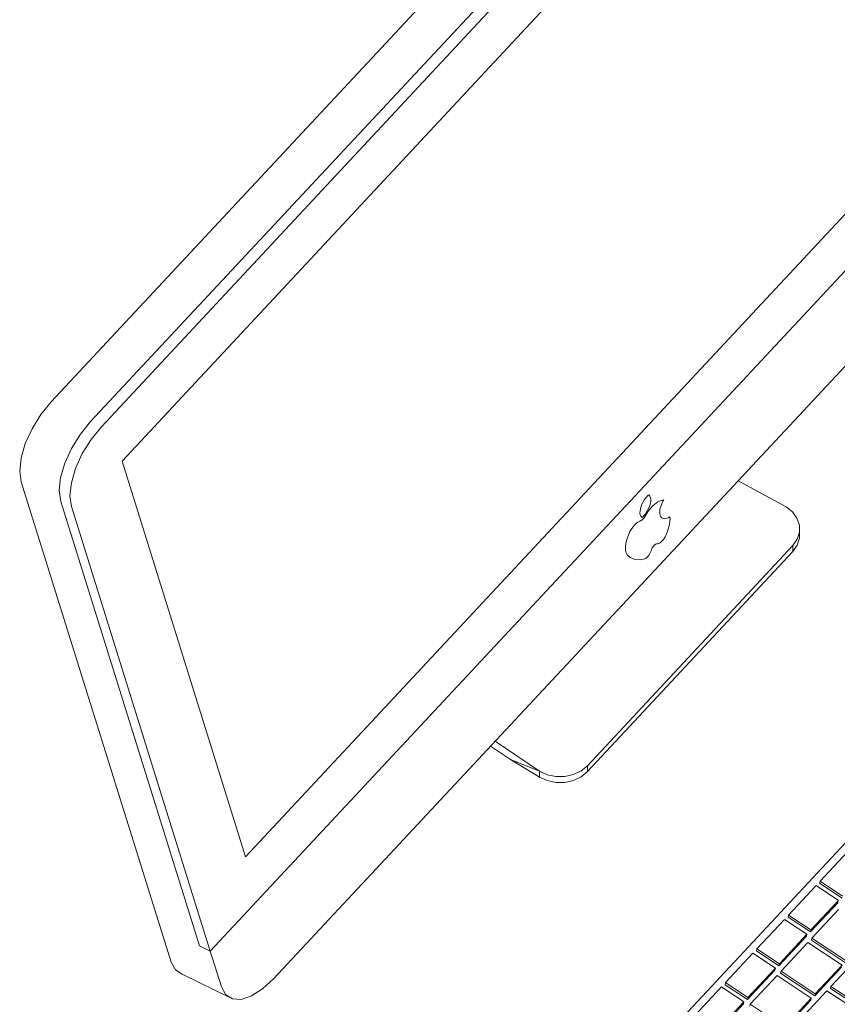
# Model space of a CAD drawing. Header units: millimetres. Extents: x -8337 to 19291, y 9509 to 21675.
# Tile 111 of 163: x 4943 to 5265, y 15041 to 15430. Entities that reach past the tile are written whole.
import ezdxf

# ---------------------------------------------------------------- set-up
doc = ezdxf.new("R2010")
doc.units = ezdxf.units.MM
doc.header["$MEASUREMENT"] = 0
doc.layers.add('Nuevo_09_EI_Mobiliari general', color=7, linetype='Continuous')
doc.layers.add('Nuevo_09_EI_Mobiliari general_Pluma_Nº__4', color=252, linetype='Continuous', lineweight=5)

# ---------------------------------------------------------------- blocks, each defined once
blk = doc.blocks.new('Elem Sección_83_1')
at = {"layer": 'Nuevo_09_EI_Mobiliari general_Pluma_Nº__4', "color": 252, "linetype": 'Continuous', "lineweight": 5}
for p, q in [((5259.99, 15605.34), (4955.3, 15278.87)), ((5275.6, 15597.65), (4970.9, 15271.17)), ((5279.81, 15595.57), (4975.12, 15269.09)), ((4983.28, 15255.58), (5282.07, 15575.74)), ((5018.07, 15062.34), (5355.18, 15423.56)), ((5032.02, 15099.54), (5330.82, 15419.7)), ((5043.09, 15051.5), (5347.79, 15377.98)), ((4955.3, 15278.87), (4951.26, 15273.89)), ((4951.26, 15273.89), (4947.79, 15268.29)), ((4947.79, 15268.29), (4945.13, 15262.45)), ((4970.9, 15271.17), (4966.86, 15266.2)), ((4975.12, 15269.09), (4971.07, 15264.12)), ((4966.86, 15266.2), (4963.39, 15260.6)), ((4971.07, 15264.12), (4967.61, 15258.52)), ((4945.13, 15262.45), (4943.47, 15256.77)), ((4963.39, 15260.6), (4960.73, 15254.76)), ((4943.47, 15256.77), (4942.91, 15251.64)), ((4967.61, 15258.52), (4964.95, 15252.68)), ((4960.73, 15254.76), (4959.07, 15249.08)), ((4964.95, 15252.68), (4963.29, 15247)), ((5032.02, 15099.54), (4983.28, 15255.58)), ((4942.91, 15251.64), (4943.5, 15247.39)), ((4959.07, 15249.08), (4958.51, 15243.94)), ((4943.5, 15247.39), (5002.66, 15058.01)), ((4963.29, 15247), (4962.73, 15241.86)), ((5245.22, 15237.51), (5226.28, 15247.78)), ((4958.51, 15243.94), (4959.1, 15239.7)), ((4962.73, 15241.86), (4963.32, 15237.62)), ((5190, 15241.22), (5189.39, 15240.37)), ((5190.67, 15241.98), (5190, 15241.22)), ((5191.02, 15242.3), (5190.67, 15241.98)), ((5191.19, 15242.2), (5191.02, 15242.3)), ((5191.53, 15241.8), (5191.19, 15242.2)), ((5191.76, 15241.26), (5191.53, 15241.8)), ((5191.86, 15240.58), (5191.76, 15241.26)), ((4959.1, 15239.7), (5013.86, 15064.42)), ((4963.32, 15237.62), (5018.07, 15062.34)), ((5188.01, 15237.61), (5187.75, 15236.7)), ((5188.37, 15238.54), (5188.01, 15237.61)), ((5188.84, 15239.47), (5188.37, 15238.54)), ((5189.39, 15240.37), (5188.84, 15239.47)), ((5190.62, 15236.19), (5191.08, 15237.12)), ((5191.08, 15237.12), (5191.45, 15238.05)), ((5191.39, 15236.49), (5192.4, 15237.61)), ((5191.45, 15238.05), (5191.7, 15238.96)), ((5191.7, 15238.96), (5191.84, 15239.81)), ((5191.84, 15239.81), (5191.86, 15240.58)), ((5192.4, 15237.61), (5193.44, 15238.57)), ((5193.44, 15238.57), (5194.5, 15239.35)), ((5194.5, 15239.35), (5195.52, 15239.9)), ((5195.76, 15237.67), (5195.49, 15236.66)), ((5195.52, 15239.9), (5196.5, 15240.23)), ((5196.15, 15238.71), (5195.76, 15237.67)), ((5196.65, 15239.76), (5196.15, 15238.71)), ((5196.5, 15240.23), (5196.95, 15240.27)), ((5196.95, 15240.27), (5196.65, 15239.76)), ((5247.73, 15235.52), (5245.22, 15237.51)), ((5187.61, 15235.85), (5187.6, 15235.07)), ((5187.6, 15235.07), (5187.7, 15234.4)), ((5187.75, 15236.7), (5187.61, 15235.85)), ((5187.7, 15234.4), (5187.92, 15233.86)), ((5187.92, 15233.86), (5188.26, 15233.45)), ((5188.26, 15233.45), (5188.44, 15233.35)), ((5188.44, 15233.35), (5188.79, 15233.68)), ((5188.79, 15233.68), (5189.45, 15234.44)), ((5188.94, 15232.9), (5189.24, 15233.26)), ((5189.24, 15233.26), (5189.49, 15233.62)), ((5189.45, 15234.44), (5190.07, 15235.29)), ((5189.49, 15233.62), (5190.45, 15235.23)), ((5190.07, 15235.29), (5190.62, 15236.19)), ((5190.45, 15235.23), (5191.39, 15236.49)), ((5195.49, 15236.66), (5195.36, 15235.72)), ((5195.36, 15235.72), (5195.37, 15234.88)), ((5195.37, 15234.88), (5195.52, 15234.15)), ((5195.52, 15234.15), (5195.79, 15233.56)), ((5195.79, 15233.56), (5196.19, 15233.14)), ((5196.19, 15233.14), (5196.71, 15232.89)), ((5198, 15232.94), (5198.74, 15233.23)), ((5198.74, 15233.23), (5199.39, 15233.63)), ((5199.39, 15233.63), (5199.47, 15233.1)), ((5199.47, 15233.1), (5199.42, 15231.63)), ((5249.52, 15233.08), (5247.73, 15235.52)), ((5250.47, 15230.35), (5249.52, 15233.08)), ((5184.17, 15228.66), (5184.76, 15229.51)), ((5184.76, 15229.51), (5185.42, 15230.29)), ((5185.42, 15230.29), (5186.1, 15230.96)), ((5186.1, 15230.96), (5186.8, 15231.51)), ((5186.8, 15231.51), (5187.48, 15231.93)), ((5187.48, 15231.93), (5187.97, 15232.13)), ((5187.97, 15232.13), (5188.29, 15232.33)), ((5188.29, 15232.33), (5188.62, 15232.58)), ((5188.62, 15232.58), (5188.94, 15232.9)), ((5196.71, 15232.89), (5197.31, 15232.82)), ((5197.31, 15232.82), (5198, 15232.94)), ((5199.14, 15230.01), (5198.64, 15228.29)), ((5199.42, 15231.63), (5199.14, 15230.01)), ((5250.5, 15227.51), (5250.47, 15230.35)), ((5182.42, 15224.72), (5183.01, 15226.42)), ((5183.01, 15226.42), (5183.64, 15227.76)), ((5183.64, 15227.76), (5184.17, 15228.66)), ((5197.48, 15225.65), (5197.11, 15224.99)), ((5197.93, 15226.52), (5197.48, 15225.65)), ((5198.64, 15228.29), (5197.93, 15226.52)), ((5249.62, 15224.77), (5250.5, 15227.51)), ((5250.5, 15227.51), (5250.5, 15225.18)), ((5166.85, 15135.47), (5247.89, 15222.3)), ((5181.89, 15221.75), (5182.05, 15223.18)), ((5181.94, 15220.46), (5181.89, 15221.75)), ((5182.05, 15223.18), (5182.42, 15224.72)), ((5192.45, 15221.39), (5192.31, 15221.12)), ((5192.62, 15221.65), (5192.45, 15221.39)), ((5192.81, 15221.89), (5192.62, 15221.65)), ((5193.11, 15222.2), (5192.81, 15221.89)), ((5193.29, 15222.42), (5193.11, 15222.2)), ((5193.5, 15222.62), (5193.29, 15222.42)), ((5193.71, 15222.78), (5193.5, 15222.62)), ((5194.1, 15222.97), (5193.71, 15222.78)), ((5194.28, 15223), (5194.1, 15222.97)), ((5194.51, 15222.97), (5194.28, 15223)), ((5194.86, 15223.03), (5194.51, 15222.97)), ((5195.23, 15223.16), (5194.86, 15223.03)), ((5195.61, 15223.39), (5195.23, 15223.16)), ((5196.01, 15223.7), (5195.61, 15223.39)), ((5196.4, 15224.08), (5196.01, 15223.7)), ((5196.77, 15224.51), (5196.4, 15224.08)), ((5197.11, 15224.99), (5196.77, 15224.51)), ((5247.89, 15222.3), (5249.62, 15224.77)), ((5249.62, 15222.43), (5247.89, 15219.96)), ((5247.89, 15219.96), (5247.89, 15222.3)), ((5250.5, 15225.18), (5249.62, 15222.43)), ((5166.85, 15133.13), (5247.89, 15219.96)), ((5182.21, 15219.39), (5181.94, 15220.46)), ((5182.67, 15218.53), (5182.21, 15219.39)), ((5183.72, 15217.57), (5182.67, 15218.53)), ((5185.58, 15216.75), (5183.7, 15217.56)), ((5190.29, 15217.55), (5189.89, 15217.23)), ((5190.67, 15217.95), (5190.29, 15217.55)), ((5191.04, 15218.4), (5190.67, 15217.95)), ((5191.37, 15218.88), (5191.04, 15218.4)), ((5191.66, 15219.39), (5191.37, 15218.88)), ((5191.9, 15219.92), (5191.66, 15219.39)), ((5192.11, 15220.58), (5191.9, 15219.92)), ((5192.31, 15221.12), (5192.11, 15220.58)), ((5187.79, 15216.59), (5185.58, 15216.75)), ((5189.5, 15216.98), (5187.79, 15216.59)), ((5189.89, 15217.23), (5189.5, 15216.98)), ((5130.49, 15145.14), (5147.98, 15133.31)), ((5136.54, 15137.91), (5128.69, 15143.22)), ((5147.98, 15133.31), (5136.54, 15137.91)), ((5147.98, 15130.98), (5136.54, 15137.91)), ((5147.98, 15133.31), (5151.04, 15131.92)), ((5147.98, 15133.31), (5147.98, 15130.98)), ((5161.36, 15132), (5164.39, 15133.44)), ((5164.39, 15133.44), (5166.85, 15135.47)), ((5166.85, 15133.13), (5164.39, 15131.11)), ((5166.85, 15135.47), (5166.85, 15133.13)), ((5151.04, 15129.58), (5147.98, 15130.98)), ((5151.04, 15131.92), (5154.45, 15131.21)), ((5154.45, 15128.88), (5151.04, 15129.58)), ((5154.45, 15131.21), (5157.97, 15131.24)), ((5157.97, 15128.9), (5154.45, 15128.88)), ((5157.97, 15131.24), (5161.36, 15132)), ((5161.36, 15129.66), (5157.97, 15128.9)), ((5164.39, 15131.11), (5161.36, 15129.66)), ((5013.86, 15064.42), (5018.07, 15062.34)), ((5018.07, 15062.34), (5022.48, 15048.24)), ((5002.66, 15058.01), (5004.36, 15054.95)), ((5004.36, 15054.95), (5007.04, 15053.28)), ((5007.04, 15053.28), (5026.85, 15043.51)), ((5038.75, 15047.48), (5043.09, 15051.5)), ((5022.48, 15048.24), (5024.17, 15045.18)), ((5034.4, 15044.7), (5038.75, 15047.48)), ((5024.17, 15045.18), (5026.85, 15043.51)), ((5026.85, 15043.51), (5030.34, 15043.35)), ((5030.34, 15043.35), (5034.4, 15044.7))]:
    blk.add_line(p, q, dxfattribs=at)
blk = doc.blocks.new('Elem Sección_84_1')
at = {"layer": 'Nuevo_09_EI_Mobiliari general_Pluma_Nº__4', "color": 252, "linetype": 'Continuous', "lineweight": 5}
for p, q in [((5436.42, 15284.93), (5168.43, 14997.78)), ((5269.48, 15101.56), (5258.63, 15089.94)), ((5258.45, 15089.13), (5258.63, 15089.94)), ((5258.63, 15089.94), (5267.48, 15084.06)), ((5257.04, 15088.23), (5246.19, 15076.61)), ((5265.89, 15082.35), (5257.04, 15088.23)), ((5258.45, 15089.13), (5267.31, 15083.26)), ((5255.04, 15070.73), (5265.89, 15082.35)), ((5254.87, 15069.93), (5265.71, 15081.55)), ((5265.95, 15078.77), (5255.4, 15067.46)), ((5244.6, 15074.9), (5233.75, 15063.28)), ((5253.45, 15069.02), (5244.6, 15074.9)), ((5246.01, 15075.8), (5246.19, 15076.61)), ((5246.01, 15075.8), (5254.87, 15069.93)), ((5246.19, 15076.61), (5255.04, 15070.73)), ((5254.87, 15069.93), (5255.04, 15070.73)), ((5242.43, 15056.6), (5253.27, 15068.22)), ((5242.6, 15057.4), (5253.45, 15069.02)), ((5253.27, 15068.22), (5253.45, 15069.02)), ((5255.22, 15066.65), (5255.4, 15067.46)), ((5255.22, 15066.65), (5268.72, 15057.7)), ((5255.4, 15067.46), (5268.89, 15058.51)), ((5233.57, 15062.47), (5233.75, 15063.28)), ((5233.57, 15062.47), (5242.43, 15056.6)), ((5233.75, 15063.28), (5242.6, 15057.4)), ((5253.8, 15065.75), (5243.25, 15054.44)), ((5267.3, 15056.8), (5253.8, 15065.75)), ((5232.16, 15061.57), (5221.31, 15049.95)), ((5241.01, 15055.7), (5232.16, 15061.57)), ((5273.49, 15059.78), (5262.94, 15048.47)), ((5229.99, 15043.27), (5240.83, 15054.89)), ((5230.16, 15044.08), (5241.01, 15055.7)), ((5240.83, 15054.89), (5241.01, 15055.7)), ((5242.43, 15056.6), (5242.6, 15057.4)), ((5243.07, 15053.63), (5243.25, 15054.44)), ((5243.25, 15054.44), (5256.75, 15045.49)), ((5256.57, 15044.68), (5267.12, 15055.99)), ((5256.75, 15045.49), (5267.3, 15056.8)), ((5241.66, 15052.73), (5231.1, 15041.43)), ((5255.15, 15043.78), (5241.66, 15052.73)), ((5243.07, 15053.63), (5256.57, 15044.68)), ((5219.72, 15048.24), (5208.87, 15036.62)), ((5228.57, 15042.37), (5219.72, 15048.24)), ((5221.13, 15049.14), (5221.31, 15049.95)), ((5221.13, 15049.14), (5229.99, 15043.27)), ((5221.31, 15049.95), (5230.16, 15044.08)), ((5261.35, 15046.76), (5250.79, 15035.45)), ((5274.84, 15037.81), (5261.35, 15046.76)), ((5262.76, 15047.66), (5262.94, 15048.47)), ((5262.76, 15047.66), (5276.26, 15038.71)), ((5262.94, 15048.47), (5276.43, 15039.52)), ((5229.99, 15043.27), (5230.16, 15044.08)), ((5244.42, 15031.67), (5254.97, 15042.97)), ((5244.6, 15032.47), (5255.15, 15043.78)), ((5254.97, 15042.97), (5255.15, 15043.78)), ((5256.57, 15044.68), (5256.75, 15045.49)), ((5217.55, 15029.94), (5228.39, 15041.56)), ((5217.72, 15030.75), (5228.57, 15042.37)), ((5228.39, 15041.56), (5228.57, 15042.37)), ((5230.93, 15040.62), (5231.1, 15041.43)), ((5231.1, 15041.43), (5244.6, 15032.47))]:
    blk.add_line(p, q, dxfattribs=at)

msp = doc.modelspace()

# ---------------------------------------------------------------- block references
at = {"layer": 'Nuevo_09_EI_Mobiliari general', "lineweight": 0}
for name in ['Elem Sección_83_1', 'Elem Sección_84_1']:
    msp.add_blockref(name, (0, 0), dxfattribs=at)

doc.saveas('drawing.dxf')
